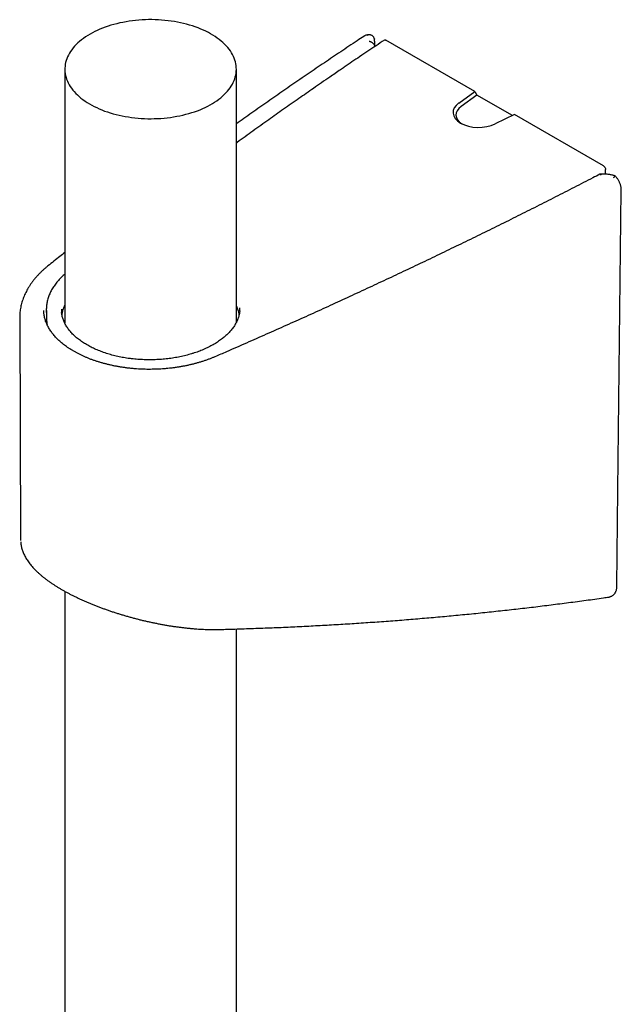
# Model space of a CAD drawing. Header units: millimetres. Extents: x 8 to 789, y 12 to 2370.
# Tile 30 of 85: x 637 to 700, y 877 to 979. Entities that reach past the tile are written whole.
import ezdxf

# ---------------------------------------------------------------- set-up
doc = ezdxf.new("R2010")
doc.units = ezdxf.units.MM

msp = doc.modelspace()

# ---------------------------------------------------------------- linework, layer by layer
at = {"color": 7, "linetype": 'Continuous', "lineweight": 30}
for p, q in [((673.53, 977.9), (673.51, 977.9)), ((674.06, 976.7), (674.04, 977.04)), ((684.42, 972.02), (675.2, 977.35)), ((641.88, 974.34), (641.88, 947.97)), ((659.68, 948.08), (659.68, 974.34)), ((682.78, 970.83), (684.42, 972.02)), ((684.64, 971.65), (683, 970.47)), ((684.42, 972.02), (684.64, 971.65)), ((688.32, 969.52), (684.64, 971.65)), ((688.55, 969.64), (686.54, 968.66)), ((697.78, 964.31), (688.55, 969.64)), ((697.98, 963.44), (697.99, 963.94)), ((697.99, 963.44), (697.43, 963.45)), ((639.96, 949.31), (639.98, 948.42)), ((637.19, 948.5), (637.29, 925.45)), ((637.29, 925.45), (637.29, 925.45)), ((641.88, 920.16), (641.88, 683.71)), ((659.68, 683.73), (659.68, 916.26))]:
    msp.add_line(p, q, dxfattribs=at)
at = {"color": 7, "linetype": 'Continuous', "lineweight": 30, "flags": 128}
for points in [[(644.49, 977.97), (644.25, 977.83), (644.02, 977.69), (643.81, 977.53), (643.6, 977.38), (643.41, 977.22), (643.22, 977.06), (643.05, 976.89), (642.89, 976.72), (642.74, 976.54), (642.6, 976.36), (642.47, 976.18), (642.35, 976), (642.25, 975.81), (642.16, 975.62), (642.08, 975.43), (642.02, 975.24), (641.96, 975.05), (641.92, 974.85), (641.9, 974.66), (641.88, 974.46), (641.88, 974.27), (641.89, 974.07), (641.91, 973.88), (641.95, 973.68), (642, 973.49), (642.06, 973.3), (642.14, 973.1), (642.23, 972.92), (642.33, 972.73), (642.44, 972.54), (642.56, 972.36), (642.7, 972.18), (642.85, 972.01), (643.01, 971.83), (643.18, 971.67), (643.36, 971.5), (643.55, 971.34), (643.76, 971.18), (643.97, 971.03), (644.19, 970.88), (644.43, 970.74), (644.67, 970.6), (644.92, 970.47), (645.18, 970.35), (645.44, 970.23), (645.72, 970.11), (646, 970), (646.29, 969.9), (646.59, 969.81), (646.89, 969.72), (647.2, 969.64), (647.51, 969.56), (647.83, 969.49), (648.15, 969.43), (648.48, 969.38), (648.8, 969.33), (649.14, 969.29), (649.47, 969.26), (649.81, 969.23), (650.14, 969.21), (650.48, 969.2), (650.82, 969.2), (651.16, 969.21), (651.5, 969.22), (651.84, 969.24), (652.17, 969.27), (652.5, 969.3), (652.84, 969.34), (653.16, 969.39), (653.49, 969.45), (653.81, 969.51), (654.13, 969.58), (654.44, 969.66), (654.74, 969.74), (655.04, 969.83), (655.34, 969.93), (655.63, 970.03), (655.91, 970.14), (656.18, 970.26), (656.45, 970.38), (656.7, 970.51), (656.95, 970.64), (657.19, 970.78), (657.42, 970.92), (657.64, 971.07), (657.85, 971.22), (658.05, 971.38), (658.24, 971.54), (658.42, 971.71), (658.59, 971.88), (658.75, 972.05), (658.89, 972.23), (659.03, 972.41), (659.15, 972.59), (659.26, 972.78), (659.35, 972.96), (659.44, 973.15), (659.51, 973.34), (659.57, 973.54), (659.62, 973.73), (659.65, 973.92), (659.67, 974.12), (659.68, 974.32), (659.67, 974.51), (659.66, 974.71), (659.63, 974.9), (659.58, 975.1), (659.53, 975.29), (659.46, 975.48), (659.38, 975.67), (659.28, 975.86), (659.18, 976.04), (659.06, 976.23), (658.93, 976.41), (658.78, 976.58), (658.63, 976.76), (658.46, 976.93), (658.29, 977.1), (658.1, 977.26), (657.9, 977.42), (657.7, 977.57), (657.48, 977.72), (657.25, 977.87), (657.01, 978.01), (656.77, 978.14), (656.51, 978.27), (656.25, 978.39), (655.98, 978.51), (655.7, 978.62), (655.41, 978.73), (655.12, 978.83), (654.82, 978.92), (654.51, 979), (654.2, 979.08), (653.89, 979.15), (653.57, 979.22), (653.25, 979.28), (652.92, 979.33), (652.59, 979.37), (652.25, 979.41), (651.92, 979.44), (651.58, 979.46), (651.24, 979.47), (650.91, 979.48), (650.57, 979.48), (650.23, 979.47), (649.89, 979.45), (649.55, 979.43), (649.22, 979.4), (648.89, 979.36), (648.56, 979.31), (648.23, 979.26), (647.91, 979.2), (647.59, 979.14), (647.28, 979.06), (646.97, 978.98), (646.66, 978.9), (646.37, 978.8), (646.07, 978.7), (645.79, 978.59), (645.51, 978.48), (645.24, 978.36), (644.98, 978.24), (644.73, 978.11), (644.49, 977.97)], [(699.17, 920.68), (699.28, 930.65), (699.63, 961.78)]]:
    msp.add_lwpolyline(points, dxfattribs=at)
at = {"color": 7, "linetype": 'Continuous', "lineweight": 30}
for centre, major_axis, end_param in [((684.84, 969.86), (2.67, 0.03), 5.392021), ((684.84, 969.61), (2.37, 0.03), 3.859863)]:
    msp.add_ellipse(centre, major_axis=major_axis, ratio=0.584297, start_param=2.449291, end_param=end_param, dxfattribs=at)
for points, knots in [([(673.49, 977.9), (673.47, 977.9), (673.41, 977.91), (673.32, 977.9), (673.22, 977.89), (673.11, 977.86), (673.01, 977.82), (672.94, 977.78), (672.9, 977.75), (672.89, 977.75)], [0, 0, 0, 0, 0.092347, 0.256479, 0.435308, 0.60773, 0.77822, 0.947533, 1, 1, 1, 1]), ([(673.99, 977.53), (673.98, 977.56), (673.96, 977.62), (673.91, 977.7), (673.84, 977.77), (673.77, 977.82), (673.68, 977.87), (673.59, 977.89), (673.5, 977.91), (673.4, 977.9), (673.31, 977.88), (673.25, 977.86), (673.22, 977.85), (673.22, 977.84)], [0, 0, 0, 0, 0.097384, 0.197672, 0.29503, 0.395073, 0.495037, 0.597737, 0.700696, 0.806516, 0.898405, 0.992252, 1, 1, 1, 1]), ([(672.9, 977.75), (672.67, 977.6), (671.87, 977.06), (670.5, 976.15), (668.81, 975.01), (667.12, 973.86), (665.44, 972.71), (663.78, 971.55), (662.12, 970.39), (660.75, 969.43), (659.94, 968.85), (659.68, 968.67)], [0, 0, 0, 0, 0.051038, 0.177895, 0.304753, 0.431611, 0.558468, 0.685326, 0.812183, 0.93904, 1, 1, 1, 1]), ([(675.04, 977.36), (674.75, 977.16), (673.89, 976.59), (672.5, 975.66), (671.28, 974.82), (670.62, 974.37), (670.49, 974.29)], [0, 0, 0, 0, 0.189499, 0.56175, 0.914408, 1, 1, 1, 1]), ([(673.45, 977.25), (673.46, 977.25), (673.48, 977.24), (673.54, 977.23), (673.63, 977.19), (673.72, 977.15), (673.8, 977.09), (673.88, 977.02), (673.94, 976.95), (673.99, 976.88), (674.03, 976.8), (674.05, 976.74), (674.06, 976.71), (674.06, 976.7)], [0, 0, 0, 0, 0.006582, 0.103092, 0.201167, 0.316826, 0.435393, 0.543763, 0.654839, 0.75994, 0.867868, 0.972976, 1, 1, 1, 1]), ([(673.99, 977.53), (674, 977.51), (674.01, 977.48), (674.01, 977.46), (674.01, 977.46)], [0, 0, 0, 0, 0.925046, 1, 1, 1, 1]), ([(674.04, 977.04), (674.04, 977.06), (674.04, 977.12), (674.03, 977.2), (674.03, 977.28), (674.02, 977.34), (674.02, 977.4), (674.01, 977.43), (674.01, 977.45), (674.01, 977.46)], [0, 0, 0, 0, 0.1366074, 0.3114121, 0.489838, 0.675331, 0.8751774, 0.9551761, 1, 1, 1, 1]), ([(675.04, 977.35), (675.05, 977.36), (675.08, 977.38), (675.14, 977.37), (675.18, 977.35), (675.2, 977.35)], [0, 0, 0, 0, 0.298135, 0.707267, 1, 1, 1, 1]), ([(670.49, 974.29), (670.11, 974.03), (669.18, 973.39), (667.74, 972.39), (666.14, 971.28), (664.59, 970.19), (663, 969.07), (661.4, 967.92), (660.28, 967.12), (659.71, 966.7), (659.68, 966.68)], [0, 0, 0, 0, 0.102238, 0.256716, 0.395001, 0.543295, 0.685682, 0.838679, 0.991682, 1, 1, 1, 1]), ([(697.78, 964.31), (697.8, 964.29), (697.85, 964.26), (697.91, 964.18), (697.96, 964.09), (697.99, 964.01), (697.99, 963.96), (697.99, 963.94)], [0, 0, 0, 0, 0.212839, 0.425687, 0.638282, 0.850489, 1, 1, 1, 1]), ([(697.4, 963.44), (697.16, 963.32), (696.27, 962.86), (694.74, 962.07), (692.8, 961.08), (690.85, 960.09), (688.89, 959.11), (686.93, 958.13), (684.95, 957.16), (682.97, 956.2), (680.99, 955.24), (678.99, 954.28), (676.99, 953.33), (674.98, 952.39), (672.97, 951.45), (670.94, 950.51), (668.91, 949.58), (666.87, 948.66), (664.83, 947.74), (662.78, 946.83), (660.72, 945.92), (658.94, 945.14), (657.86, 944.67), (657.46, 944.5)], [0, 0, 0, 0, 0.018928, 0.069048, 0.119167, 0.169287, 0.219407, 0.269526, 0.319646, 0.369766, 0.419886, 0.470006, 0.520126, 0.570246, 0.620366, 0.670486, 0.720607, 0.770727, 0.820847, 0.870968, 0.921088, 0.971208, 1, 1, 1, 1]), ([(697.55, 963.34), (697.55, 963.34), (697.53, 963.37), (697.5, 963.41), (697.46, 963.44), (697.43, 963.45), (697.41, 963.45), (697.4, 963.44)], [0, 0, 0, 0, 0.012216, 0.372655, 0.590042, 0.80738, 1, 1, 1, 1]), ([(698.98, 963.26), (698.95, 963.28), (698.88, 963.31), (698.74, 963.34), (698.59, 963.38), (698.42, 963.41), (698.25, 963.43), (698.11, 963.44), (698.02, 963.44), (697.99, 963.44)], [0, 0, 0, 0, 0.093684, 0.250501, 0.410578, 0.574254, 0.741771, 0.913246, 1, 1, 1, 1]), ([(698.83, 963.06), (698.83, 963.06), (698.84, 963.08), (698.87, 963.12), (698.91, 963.18), (698.94, 963.22), (698.96, 963.25), (698.98, 963.26), (698.98, 963.26), (698.98, 963.26)], [0, 0, 0, 0, 0.013486, 0.1734388, 0.336789, 0.5160195, 0.700199, 0.8742233, 1, 1, 1, 1]), ([(699.63, 961.78), (699.63, 961.79), (699.63, 961.84), (699.62, 961.93), (699.61, 962.05), (699.59, 962.18), (699.55, 962.31), (699.51, 962.44), (699.46, 962.57), (699.4, 962.69), (699.33, 962.81), (699.26, 962.93), (699.18, 963.04), (699.1, 963.14), (699.03, 963.22), (698.99, 963.26), (698.98, 963.26)], [0, 0, 0, 0, 0.011581, 0.090708, 0.172517, 0.254534, 0.335342, 0.415895, 0.49729, 0.578143, 0.65818, 0.738873, 0.820309, 0.901801, 0.982649, 1, 1, 1, 1]), ([(641.88, 955.32), (641.71, 955.19), (641.12, 954.72), (640.53, 954.25), (640.12, 953.92)], [0, 0, 0, 0, 0.287756, 1, 1, 1, 1]), ([(640.12, 953.92), (640.07, 953.89), (639.94, 953.78), (639.73, 953.6), (639.5, 953.39), (639.28, 953.17), (639.06, 952.95), (638.86, 952.72), (638.67, 952.49), (638.49, 952.26), (638.32, 952.02), (638.16, 951.78), (638.01, 951.53), (637.88, 951.29), (637.76, 951.04), (637.65, 950.79), (637.55, 950.54), (637.46, 950.28), (637.39, 950.03), (637.32, 949.77), (637.27, 949.51), (637.23, 949.26), (637.21, 949), (637.19, 948.75), (637.19, 948.58), (637.19, 948.51)], [0, 0, 0, 0, 0.0252493, 0.0718688, 0.1184304, 0.1648751, 0.2111769, 0.2573092, 0.3032457, 0.3489612, 0.3944327, 0.4396405, 0.4845688, 0.5292067, 0.5735485, 0.6175945, 0.6613505, 0.7048279, 0.7480437, 0.7910193, 0.8337809, 0.876358, 0.9187832, 0.9610915, 1, 1, 1, 1]), ([(641.88, 953.09), (641.88, 953.08), (641.82, 953.03), (641.7, 952.93), (641.54, 952.77), (641.37, 952.6), (641.2, 952.42), (641.04, 952.23), (640.89, 952.04), (640.75, 951.84), (640.62, 951.64), (640.5, 951.43), (640.4, 951.23), (640.3, 951.02), (640.22, 950.81), (640.14, 950.6), (640.08, 950.39), (640.03, 950.18), (640, 949.97), (639.97, 949.75), (639.96, 949.6), (639.96, 949.52), (639.96, 949.51)], [0, 0, 0, 0, 0.001258, 0.050048, 0.098684, 0.14955, 0.205993, 0.262596, 0.319324, 0.376129, 0.432958, 0.489741, 0.546423, 0.602952, 0.659278, 0.715354, 0.771139, 0.8266, 0.881755, 0.936935, 0.992497, 1, 1, 1, 1]), ([(657.46, 944.5), (657.41, 944.48), (657.26, 944.42), (657.02, 944.32), (656.72, 944.21), (656.41, 944.1), (656.1, 944), (655.79, 943.9), (655.46, 943.81), (655.13, 943.72), (654.8, 943.65), (654.47, 943.57), (654.13, 943.51), (653.78, 943.45), (653.43, 943.39), (653.08, 943.34), (652.73, 943.3), (652.38, 943.27), (652.02, 943.24), (651.66, 943.22), (651.3, 943.2), (650.94, 943.2), (650.58, 943.19), (650.22, 943.2), (649.86, 943.21), (649.51, 943.23), (649.15, 943.25), (648.8, 943.29), (648.44, 943.32), (648.09, 943.37), (647.75, 943.42), (647.4, 943.48), (647.06, 943.54), (646.72, 943.61), (646.39, 943.69), (646.07, 943.77), (645.74, 943.86), (645.43, 943.95), (645.12, 944.05), (644.81, 944.15), (644.51, 944.26), (644.22, 944.38), (643.94, 944.5), (643.66, 944.63), (643.39, 944.76), (643.13, 944.89), (642.87, 945.03), (642.63, 945.18), (642.39, 945.32), (642.16, 945.48), (641.94, 945.63), (641.73, 945.79), (641.53, 945.95), (641.34, 946.12), (641.16, 946.29), (640.99, 946.46), (640.83, 946.63), (640.68, 946.81), (640.54, 946.99), (640.41, 947.17), (640.29, 947.35), (640.18, 947.54), (640.08, 947.72), (639.99, 947.91), (639.92, 948.1), (639.85, 948.29), (639.79, 948.48), (639.75, 948.68), (639.72, 948.87), (639.69, 949.07), (639.68, 949.22), (639.69, 949.3), (639.69, 949.31)], [0, 0, 0, 0, 0.007569, 0.022008, 0.036453, 0.050904, 0.065362, 0.079825, 0.094294, 0.108769, 0.12325, 0.137735, 0.152224, 0.166718, 0.181216, 0.195717, 0.210221, 0.224727, 0.239236, 0.253746, 0.268257, 0.28277, 0.297282, 0.311795, 0.326307, 0.340817, 0.355326, 0.369833, 0.384338, 0.39884, 0.413338, 0.427833, 0.442323, 0.456809, 0.47129, 0.485765, 0.500235, 0.514699, 0.529156, 0.543607, 0.558051, 0.572488, 0.586918, 0.601341, 0.615758, 0.630168, 0.644572, 0.658972, 0.673367, 0.68776, 0.702151, 0.716544, 0.730939, 0.745339, 0.759749, 0.774173, 0.788615, 0.803081, 0.817578, 0.832112, 0.846692, 0.861326, 0.876022, 0.890789, 0.905635, 0.920565, 0.935584, 0.950691, 0.965881, 0.981145, 0.996467, 1, 1, 1, 1]), ([(639.97, 949.11), (639.97, 949.11), (639.96, 949.2), (639.95, 949.34), (639.96, 949.46), (639.96, 949.5)], [0, 0, 0, 0, 0.028151, 0.696962, 1, 1, 1, 1]), ([(641.53, 949.44), (641.53, 949.41), (641.52, 949.3), (641.53, 949.19), (641.54, 949.1)], [0, 0, 0, 0, 0.205458, 1, 1, 1, 1]), ([(641.59, 948.81), (641.59, 948.86), (641.61, 949.04), (641.68, 949.33), (641.77, 949.62), (641.85, 949.79), (641.88, 949.84)], [0, 0, 0, 0, 0.1625573, 0.500719, 0.8377258, 1, 1, 1, 1]), ([(660.03, 949.26), (660.02, 949.22), (660.02, 949.13), (659.99, 948.97), (659.95, 948.79), (659.89, 948.6), (659.83, 948.42), (659.76, 948.24), (659.67, 948.06), (659.57, 947.88), (659.47, 947.71), (659.35, 947.53), (659.22, 947.36), (659.08, 947.19), (658.93, 947.03), (658.77, 946.86), (658.6, 946.7), (658.42, 946.55), (658.23, 946.39), (658.03, 946.25), (657.83, 946.1), (657.61, 945.96), (657.39, 945.82), (657.15, 945.69), (656.91, 945.56), (656.66, 945.44), (656.4, 945.32), (656.14, 945.2), (655.87, 945.09), (655.6, 944.99), (655.31, 944.9), (655.02, 944.8), (654.73, 944.72), (654.43, 944.64), (654.13, 944.57), (653.82, 944.5), (653.51, 944.44), (653.2, 944.38), (652.88, 944.33), (652.56, 944.29), (652.23, 944.26), (651.91, 944.23), (651.58, 944.21), (651.25, 944.19), (650.92, 944.18), (650.6, 944.18), (650.27, 944.19), (649.95, 944.2), (649.62, 944.21), (649.29, 944.24), (649.01, 944.27), (648.84, 944.29), (648.78, 944.29)], [0, 0, 0, 0, 0.011252, 0.032149, 0.053116, 0.074051, 0.094842, 0.115539, 0.135957, 0.156425, 0.176926, 0.197444, 0.217959, 0.238445, 0.258882, 0.279248, 0.299523, 0.319684, 0.339759, 0.359752, 0.379864, 0.400073, 0.420357, 0.440692, 0.461051, 0.481406, 0.501725, 0.521981, 0.54215, 0.56227, 0.582425, 0.602755, 0.623132, 0.643435, 0.66357, 0.683588, 0.703837, 0.724086, 0.744365, 0.764709, 0.785143, 0.805479, 0.825815, 0.846181, 0.866486, 0.886656, 0.906708, 0.927011, 0.947305, 0.967623, 0.987999, 1, 1, 1, 1]), ([(659.68, 949.75), (659.71, 949.68), (659.8, 949.49), (659.9, 949.19), (659.94, 948.95), (659.96, 948.84)], [0, 0, 0, 0, 0.248733, 0.63153, 1, 1, 1, 1]), ([(660.02, 949.25), (660.03, 949.27), (660.04, 949.38), (660.04, 949.49), (660.04, 949.57)], [0, 0, 0, 0, 0.200841, 1, 1, 1, 1]), ([(639.98, 948.42), (639.98, 948.36), (639.98, 948.16), (640.01, 947.96), (640.04, 947.81), (640.05, 947.8)], [0, 0, 0, 0, 0.287931, 0.957758, 1, 1, 1, 1]), ([(648.78, 944.29), (648.72, 944.3), (648.56, 944.32), (648.29, 944.36), (647.98, 944.41), (647.67, 944.47), (647.36, 944.53), (647.06, 944.6), (646.77, 944.68), (646.47, 944.76), (646.19, 944.85), (645.9, 944.95), (645.63, 945.05), (645.36, 945.15), (645.1, 945.26), (644.84, 945.38), (644.6, 945.5), (644.36, 945.63), (644.13, 945.76), (643.91, 945.89), (643.69, 946.03), (643.49, 946.17), (643.29, 946.32), (643.1, 946.47), (642.93, 946.63), (642.76, 946.78), (642.61, 946.94), (642.46, 947.11), (642.32, 947.27), (642.2, 947.44), (642.08, 947.61), (641.97, 947.79), (641.88, 947.96), (641.8, 948.14), (641.72, 948.32), (641.66, 948.5), (641.61, 948.68), (641.57, 948.86), (641.55, 949.01), (641.54, 949.09), (641.54, 949.11)], [0, 0, 0, 0, 0.014321, 0.041466, 0.068475, 0.095409, 0.122322, 0.149262, 0.176293, 0.203194, 0.230297, 0.257474, 0.284616, 0.311614, 0.338539, 0.365521, 0.392421, 0.419293, 0.446189, 0.473148, 0.499944, 0.526967, 0.554091, 0.581178, 0.608077, 0.634644, 0.661461, 0.688445, 0.715572, 0.742815, 0.770148, 0.797543, 0.824976, 0.852418, 0.879839, 0.907212, 0.934572, 0.962092, 0.989873, 1, 1, 1, 1]), ([(637.3, 925.3), (637.3, 925.28), (637.3, 925.19), (637.32, 925.05), (637.35, 924.86), (637.39, 924.67), (637.44, 924.48), (637.51, 924.29), (637.58, 924.1), (637.67, 923.9), (637.78, 923.71), (637.89, 923.51), (638.02, 923.32), (638.16, 923.12), (638.31, 922.93), (638.47, 922.73), (638.65, 922.53), (638.84, 922.34), (639.04, 922.15), (639.25, 921.96), (639.46, 921.78), (639.68, 921.6), (639.91, 921.42), (640.15, 921.25), (640.4, 921.07), (640.65, 920.9), (640.92, 920.73), (641.18, 920.56), (641.46, 920.4), (641.74, 920.24), (642.03, 920.08), (642.32, 919.92), (642.62, 919.77), (642.93, 919.61), (643.24, 919.47), (643.56, 919.32), (643.88, 919.17), (644.2, 919.03), (644.54, 918.89), (644.87, 918.75), (645.22, 918.62), (645.56, 918.49), (645.91, 918.36), (646.27, 918.23), (646.62, 918.11), (646.98, 917.99), (647.35, 917.87), (647.71, 917.76), (648.08, 917.65), (648.46, 917.54), (648.83, 917.44), (649.2, 917.34), (649.58, 917.24), (649.95, 917.15), (650.33, 917.06), (650.71, 916.98), (651.09, 916.9), (651.47, 916.82), (651.85, 916.75), (652.23, 916.68), (652.61, 916.61), (652.98, 916.55), (653.36, 916.5), (653.73, 916.45), (654.1, 916.4), (654.47, 916.36), (654.83, 916.32), (655.2, 916.29), (655.56, 916.26), (655.91, 916.24), (656.27, 916.22), (656.61, 916.21), (656.96, 916.2), (657.3, 916.2), (657.6, 916.2), (657.78, 916.2), (657.85, 916.2)], [0, 0, 0, 0, 0.003433, 0.014564, 0.025885, 0.037431, 0.049231, 0.061314, 0.073702, 0.086409, 0.099436, 0.112767, 0.12637, 0.140194, 0.154182, 0.168348, 0.183032, 0.197749, 0.212358, 0.226784, 0.240981, 0.254915, 0.2688, 0.282855, 0.296826, 0.310719, 0.324542, 0.338305, 0.352015, 0.365652, 0.379224, 0.392682, 0.406106, 0.419515, 0.432931, 0.446365, 0.45984, 0.473139, 0.486525, 0.499957, 0.513418, 0.52689, 0.54035, 0.553777, 0.567157, 0.580555, 0.594052, 0.607628, 0.621261, 0.634927, 0.648604, 0.662258, 0.675849, 0.689609, 0.703417, 0.717245, 0.731113, 0.745038, 0.759037, 0.773112, 0.787238, 0.801393, 0.815587, 0.829823, 0.844105, 0.858438, 0.872826, 0.887273, 0.901782, 0.916357, 0.931002, 0.94572, 0.960514, 0.975392, 0.990374, 1, 1, 1, 1]), ([(698.31, 919.56), (698.34, 919.57), (698.4, 919.58), (698.5, 919.61), (698.59, 919.65), (698.69, 919.7), (698.77, 919.76), (698.85, 919.83), (698.92, 919.9), (698.98, 919.98), (699.03, 920.08), (699.08, 920.17), (699.12, 920.28), (699.15, 920.39), (699.16, 920.51), (699.17, 920.6), (699.17, 920.66), (699.17, 920.68)], [0, 0, 0, 0, 0.051311, 0.12014, 0.188551, 0.256589, 0.324298, 0.391071, 0.457135, 0.524558, 0.593671, 0.664594, 0.736922, 0.810504, 0.887377, 0.966878, 1, 1, 1, 1]), ([(657.85, 916.2), (658.09, 916.21), (658.97, 916.23), (660.49, 916.28), (662.42, 916.35), (664.33, 916.42), (666.24, 916.51), (668.14, 916.61), (670.03, 916.72), (671.92, 916.83), (673.81, 916.96), (675.69, 917.09), (677.56, 917.24), (679.43, 917.4), (681.29, 917.56), (683.15, 917.74), (685, 917.92), (686.85, 918.12), (688.69, 918.32), (690.52, 918.53), (692.34, 918.76), (694.16, 918.99), (695.97, 919.23), (697.35, 919.42), (698.13, 919.54), (698.32, 919.56)], [0, 0, 0, 0, 0.017242, 0.063773, 0.110245, 0.156638, 0.202937, 0.249221, 0.295512, 0.341767, 0.387986, 0.434172, 0.480325, 0.526448, 0.57254, 0.618708, 0.664819, 0.710875, 0.756877, 0.802827, 0.848727, 0.894578, 0.940381, 0.986138, 1, 1, 1, 1])]:
    msp.add_open_spline(points, degree=3, knots=knots, dxfattribs=at)

doc.saveas('drawing.dxf')
